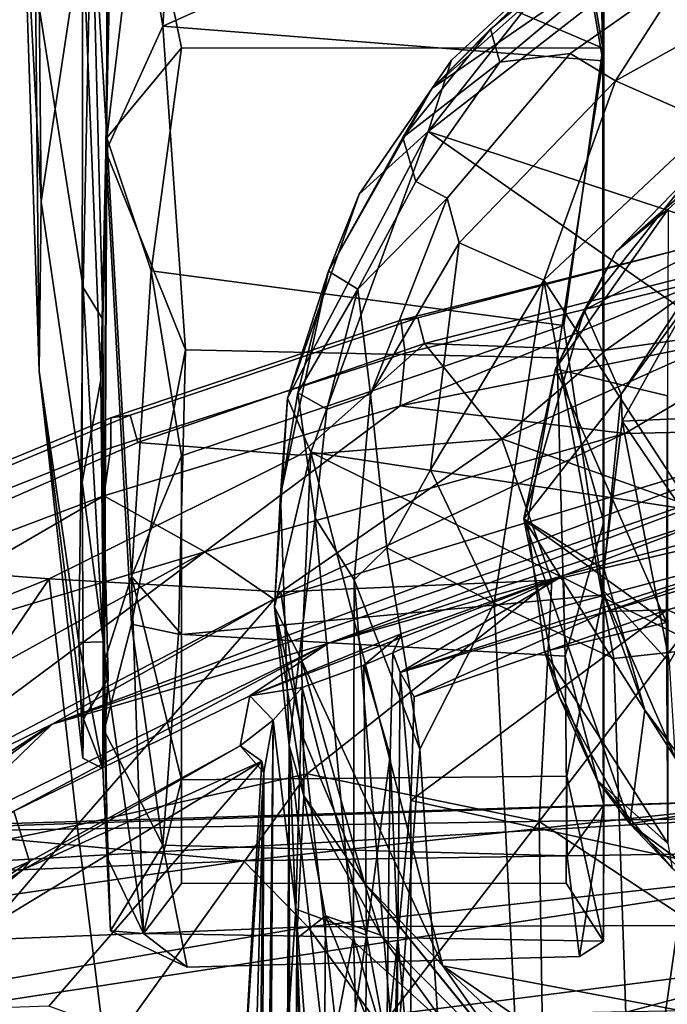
# Model space of a CAD drawing. Header units: millimetres. Extents: x -320 to 320, y -487 to 330.
# Tile 133 of 188: x -26 to -9, y 268 to 295. Entities that reach past the tile are written whole.
import ezdxf

# ---------------------------------------------------------------- set-up
doc = ezdxf.new("R2010")
doc.units = ezdxf.units.MM
doc.layers.add('Layer 01', color=7, linetype='Continuous', true_color=0x000000)

msp = doc.modelspace()

# ---------------------------------------------------------------- linework, layer by layer
at = {"layer": 'Layer 01'}
for points in [[(-10.5, 327.165, 21.107), (-10.529, 312.678, 56.98), (-10.523, 293.849, 59.349)], [(-10.5, 327.165, 21.107), (-10.523, 293.849, 59.349), (-10.512, 279.282, 52.107)], [(-10.508, 270.053, 35.363), (-10.506, 321.487, 9.645), (-10.5, 327.165, 21.107), (-10.512, 279.282, 52.107)], [(-10.527, 293.513, 0.751), (-10.742, 307.874, 1.2), (-10.506, 321.487, 9.645)], [(-10.5, 273.689, 16.209), (-10.527, 293.513, 0.751), (-10.506, 321.487, 9.645)], [(-10.506, 321.487, 9.645), (-10.508, 270.053, 35.363), (-10.5, 273.689, 16.209)], [(-10.842, 304.776, 59.46), (-10.523, 293.849, 59.349), (-10.529, 312.678, 56.98)], [(-24.136, 298.272, 55.261), (-23.728, 291.46, 57.98), (-23.712, 308.02, 57.29)], [(-23.712, 308.02, 57.29), (-23.728, 291.46, 57.98), (-22.818, 299.103, 59.909)], [(-10.742, 307.874, 1.2), (-10.527, 293.513, 0.751), (-11.5, 299.235)], [(-25.478, 289.759, 18.605), (-26, 299.5, 29.999), (-25.635, 305.228, 17.981)], [(-25.478, 289.759, 18.605), (-25.635, 305.228, 17.981), (-24.378, 297.067, 4.957)], [(-10.523, 293.849, 59.349), (-10.842, 304.776, 59.46), (-11.5, 299.5, 59.999)], [(-23.61, 297.901, 4.994), (-23.635, 302.893, 0.912), (-23.76, 291.094, 2.434)], [(-23.76, 291.094, 2.434), (-23.635, 302.893, 0.912), (-22.24, 294.438, 0.359)], [(-23.635, 302.893, 0.912), (-21.721, 302.803, 0.013), (-22.24, 294.438, 0.359)], [(-11.5, 299.235), (-22.24, 294.438, 0.359), (-21.721, 302.803, 0.013)], [(-25.478, 289.759, 18.605), (-25.534, 285.244, 30.172), (-26, 299.5, 29.999)], [(-25.534, 285.244, 30.172), (-25.634, 295.568, 42.483), (-26, 299.5, 29.999)], [(-10.523, 293.849, 59.349), (-11.5, 299.5, 59.999), (-22.818, 299.103, 59.909)], [(0.538, 299.465, 66.501), (-2.067, 287.313, 66.499), (-15.177, 291.63, 66.497), (-7.089, 297.921, 66.489)], [(-21.743, 293.861, 59.464), (-22.818, 299.103, 59.909), (-23.728, 291.46, 57.98)], [(-10.523, 293.849, 59.349), (-22.818, 299.103, 59.909), (-21.743, 293.861, 59.464)], [(-11.5, 299.235), (-10.527, 293.513, 0.751), (-22.24, 294.438, 0.359)], [(-15.067, 292.786, 70.27), (-10.645, 296.737, 72.248), (-5.713, 299.231, 69.393)], [(-15.067, 292.786, 70.27), (-5.713, 299.231, 69.393), (-11.278, 296.571, 67.485)], [(-25.634, 295.568, 42.483), (-24.362, 287.476, 51.716), (-24.136, 298.272, 55.261)], [(-23.834, 286.615, 51.455), (-24.136, 298.272, 55.261), (-24.362, 287.476, 51.716)], [(-24.136, 298.272, 55.261), (-23.834, 286.615, 51.455), (-23.728, 291.46, 57.98)], [(-23.893, 285.016, 9.351), (-24.378, 297.067, 4.957), (-23.61, 297.901, 4.994)], [(-23.893, 285.016, 9.351), (-23.61, 297.901, 4.994), (-23.76, 291.094, 2.434)], [(-7.089, 297.921, 66.489), (-15.177, 291.63, 66.497), (-11.278, 296.571, 67.485)], [(-25.478, 289.759, 18.605), (-24.378, 297.067, 4.957), (-24.389, 282.282, 12.195)], [(-23.893, 285.016, 9.351), (-24.389, 282.282, 12.195), (-24.378, 297.067, 4.957)], [(-15.067, 292.786, 70.27), (-13.516, 294.353, 72.789), (-10.645, 296.737, 72.248)], [(-10.118, 296.116, 83.34), (-10.645, 296.737, 72.248), (-13.516, 294.353, 72.789), (-13.27, 293.475, 83.624)], [(-15.177, 291.63, 66.497), (-14.556, 293.528, 67.521), (-11.278, 296.571, 67.485)], [(-11.278, 296.571, 67.485), (-14.556, 293.528, 67.521), (-15.067, 292.786, 70.27)], [(-11.397, 293.704, 93.116), (-8.347, 295.845, 93.269), (-10.118, 296.116, 83.34), (-13.27, 293.475, 83.624)], [(-11.397, 293.704, 93.116), (-10.186, 292.974, 95.969), (-8.347, 295.845, 93.269)], [(-8.347, 295.845, 93.269), (-10.186, 292.974, 95.969), (-5.825, 295.411, 96.31)], [(-24.475, 278.01, 42.404), (-24.362, 287.476, 51.716), (-25.634, 295.568, 42.483), (-25.534, 285.244, 30.172)], [(-7.628, 291.852, 97.601), (-5.825, 295.411, 96.31), (-10.186, 292.974, 95.969)], [(-23.76, 291.094, 2.434), (-22.24, 294.438, 0.359), (-21.637, 285.814, 3.159)], [(-11.741, 285.601, 3.121), (-21.637, 285.814, 3.159), (-22.24, 294.438, 0.359), (-10.527, 293.513, 0.751)], [(-13.516, 294.353, 72.789), (-15.853, 291.468, 73.438), (-13.27, 293.475, 83.624)], [(-13.516, 294.353, 72.789), (-15.067, 292.786, 70.27), (-15.853, 291.468, 73.438)], [(-22.554, 287.919, 57.621), (-21.743, 293.861, 59.464), (-23.728, 291.46, 57.98)], [(-21.743, 293.861, 59.464), (-22.554, 287.919, 57.621), (-11.566, 286.455, 57.175), (-10.523, 293.849, 59.349)], [(-10.512, 279.282, 52.107), (-10.523, 293.849, 59.349), (-11.566, 286.455, 57.175)], [(-14.669, 289.855, 93.29), (-11.397, 293.704, 93.116), (-13.27, 293.475, 83.624), (-15.499, 290.299, 85.306)], [(-11.397, 293.704, 93.116), (-14.669, 289.855, 93.29), (-14.345, 288.662, 95.705), (-10.186, 292.974, 95.969)], [(-15.177, 291.63, 66.497), (-17.016, 289.955, 67.459), (-14.556, 293.528, 67.521)], [(-15.067, 292.786, 70.27), (-14.556, 293.528, 67.521), (-17.016, 289.955, 67.459)], [(-15.499, 290.299, 85.306), (-13.27, 293.475, 83.624), (-15.853, 291.468, 73.438)], [(-10.527, 293.513, 0.751), (-10.5, 281.226, 7.285), (-11.741, 285.601, 3.121)], [(-10.5, 281.226, 7.285), (-10.527, 293.513, 0.751), (-10.5, 273.689, 16.209)], [(-15.067, 292.786, 70.27), (-17.828, 287.906, 72.319), (-15.853, 291.468, 73.438)], [(-15.067, 292.786, 70.27), (-17.016, 289.955, 67.459), (-17.828, 287.906, 72.319)], [(-10.186, 292.974, 95.969), (-14.345, 288.662, 95.705), (-12.098, 287.663, 97.648)], [(-12.098, 287.663, 97.648), (-7.628, 291.852, 97.601), (-10.186, 292.974, 95.969)], [(-8.784, 289.563, 59.345), (-10.168, 288.431, 59.466), (-5.569, 292.458, 59.236)], [(-8.068, 290.596, 62.898), (-5.569, 292.458, 59.236), (-10.168, 288.431, 59.466)], [(-5.86, 278.071, 102.946), (-7.628, 291.852, 97.601), (-12.098, 287.663, 97.648)], [(-23.79, 277.513, 47.863), (-23.728, 291.46, 57.98), (-23.834, 286.615, 51.455)], [(-23.728, 291.46, 57.98), (-23.79, 277.513, 47.863), (-23.073, 279.774, 51.925)], [(-22.554, 287.919, 57.621), (-23.728, 291.46, 57.98), (-23.073, 279.774, 51.925)], [(-17.016, 289.955, 67.459), (-15.177, 291.63, 66.497), (-18.918, 284.524, 67.388)], [(-18.918, 284.524, 67.388), (-15.177, 291.63, 66.497), (-18.303, 283.089, 66.5)], [(-5.41, 284.791, 66.499), (-6.578, 281.307, 66.499), (-18.303, 283.089, 66.5), (-15.177, 291.63, 66.497)], [(-15.499, 290.299, 85.306), (-15.853, 291.468, 73.438), (-17.828, 287.906, 72.319), (-17.05, 287.429, 84.52)], [(-5.41, 284.791, 66.499), (-15.177, 291.63, 66.497), (-2.067, 287.313, 66.499)], [(-23.799, 275.669, 14.594), (-23.893, 285.016, 9.351), (-23.76, 291.094, 2.434)], [(-23.76, 291.094, 2.434), (-23.073, 278.498, 9.291), (-23.799, 275.669, 14.594)], [(-23.073, 278.498, 9.291), (-23.76, 291.094, 2.434), (-21.637, 285.814, 3.159)], [(-11.021, 286.868, 62.87), (-8.068, 290.596, 62.898), (-10.168, 288.431, 59.466)], [(-8.068, 290.596, 62.898), (-11.021, 286.868, 62.87), (-6.78, 289.087, 63)], [(-17.05, 287.429, 84.52), (-14.669, 289.855, 93.29), (-15.499, 290.299, 85.306)], [(-17.828, 287.906, 72.319), (-17.016, 289.955, 67.459), (-18.918, 284.524, 67.388)], [(-24.357, 275.981, 22.22), (-25.534, 285.244, 30.172), (-25.478, 289.759, 18.605), (-24.389, 282.282, 12.195)], [(-17.05, 287.429, 84.52), (-16.714, 284.627, 93.981), (-14.669, 289.855, 93.29)], [(-16.714, 284.627, 93.981), (-14.345, 288.662, 95.705), (-14.669, 289.855, 93.29)], [(-11.78, 285.307, 57.675), (-10.168, 288.431, 59.466), (-8.784, 289.563, 59.345)], [(-8.784, 289.563, 59.345), (-8.8, 284.585, 57.175), (-11.78, 285.307, 57.675)], [(-10.034, 284.626, 62.993), (-6.78, 289.087, 63), (-11.021, 286.868, 62.87)], [(-6.78, 289.087, 63), (-10.034, 284.626, 62.993), (-7.313, 288.763, 61.371)], [(-14.345, 288.662, 95.705), (-16.714, 284.627, 93.981), (-16.274, 280.533, 97.054), (-15.115, 282.617, 97.701)], [(-7.549, 288.721, 346.271), (-7.667, 288.69, 336.835), (-15.903, 286.599, 337.755), (-15.447, 286.668, 346.741)], [(-7.667, 288.69, 336.835), (-7.741, 287.687, 330.593), (-15.785, 285.722, 331.271), (-15.903, 286.599, 337.755)], [(-7.328, 288.004, 354.819), (-7.549, 288.721, 346.271), (-15.447, 286.668, 346.741), (-15.269, 285.981, 354.848)], [(-12.098, 287.663, 97.648), (-14.345, 288.662, 95.705), (-15.115, 282.617, 97.701)], [(-7.313, 288.763, 61.371), (-10.034, 284.626, 62.993), (-10.006, 283.911, 59.294)], [(-10.006, 283.911, 59.294), (-6.76, 284.051, 59.236), (-7.313, 288.763, 61.371)], [(-11.78, 285.307, 57.675), (-11.021, 286.868, 62.87), (-10.168, 288.431, 59.466)], [(-23.073, 279.774, 51.925), (-21.743, 282.984, 55.043), (-22.554, 287.919, 57.621)], [(-11.566, 286.455, 57.175), (-22.554, 287.919, 57.621), (-21.743, 282.984, 55.043)], [(-17.828, 287.906, 72.319), (-19.104, 281.944, 72.759), (-18.643, 284.665, 74.94)], [(-18.918, 284.524, 67.388), (-19.104, 281.944, 72.759), (-17.828, 287.906, 72.319)], [(-18.643, 284.665, 74.94), (-17.05, 287.429, 84.52), (-17.828, 287.906, 72.319)], [(-7.328, 288.004, 354.819), (-15.269, 285.981, 354.848), (-10.447, 285.804, 367.29)], [(-10.447, 285.804, 367.29), (-6.774, 286.318, 369.504), (-7.328, 288.004, 354.819)], [(-15.919, 284.318, 327.061), (-15.785, 285.722, 331.271), (-7.741, 287.687, 330.593)], [(-15.919, 284.318, 327.061), (-7.741, 287.687, 330.593), (-4.953, 286.524, 325.499)], [(-12.098, 287.663, 97.648), (-15.115, 282.617, 97.701), (-13.419, 279.063, 99.899)], [(-10.23, 277.591, 101.734), (-12.098, 287.663, 97.648), (-13.419, 279.063, 99.899)], [(-12.098, 287.663, 97.648), (-10.23, 277.591, 101.734), (-5.86, 278.071, 102.946)], [(-23.831, 278.027, 42.958), (-24.362, 287.476, 51.716), (-24.475, 278.01, 42.404)], [(-23.831, 278.027, 42.958), (-23.834, 286.615, 51.455), (-24.362, 287.476, 51.716)], [(-18.643, 284.665, 74.94), (-17.87, 284.232, 85.777), (-17.05, 287.429, 84.52)], [(-16.714, 284.627, 93.981), (-17.05, 287.429, 84.52), (-17.87, 284.232, 85.777)], [(-12.63, 281.31, 62.916), (-11.021, 286.868, 62.87), (-11.78, 285.307, 57.675)], [(-11.021, 286.868, 62.87), (-12.63, 281.31, 62.916), (-10.034, 284.626, 62.993)], [(-23.834, 286.615, 51.455), (-23.831, 278.027, 42.958), (-23.79, 277.513, 47.863)], [(-15.447, 286.668, 346.741), (-15.903, 286.599, 337.755), (-23.624, 284.003, 338.563), (-23.107, 284.071, 347.227)], [(-15.903, 286.599, 337.755), (-15.785, 285.722, 331.271), (-23.621, 283.203, 332.238), (-23.624, 284.003, 338.563)], [(-15.269, 285.981, 354.848), (-15.447, 286.668, 346.741), (-23.107, 284.071, 347.227), (-22.907, 283.338, 355.67)], [(-4.953, 286.524, 325.499), (-9.935, 283.581, 322.89), (-15.919, 284.318, 327.061)], [(-9.935, 283.581, 322.89), (-4.953, 286.524, 325.499), (-4.307, 283.706, 321.383)], [(-21.743, 282.984, 55.043), (-21.743, 278.225, 51.15), (-10.512, 279.282, 52.107), (-11.566, 286.455, 57.175)], [(-13.213, 283.437, 379.855), (-6.287, 280.971, 412.701), (-6.774, 286.318, 369.504)], [(-10.447, 285.804, 367.29), (-13.213, 283.437, 379.855), (-6.774, 286.318, 369.504)], [(-15.269, 285.981, 354.848), (-22.907, 283.338, 355.67), (-18.608, 283.001, 370.237)], [(-15.269, 285.981, 354.848), (-18.608, 283.001, 370.237), (-13.213, 283.437, 379.855)], [(-10.447, 285.804, 367.29), (-15.269, 285.981, 354.848), (-13.213, 283.437, 379.855)], [(-15.785, 285.722, 331.271), (-15.919, 284.318, 327.061), (-23.811, 281.922, 328.137), (-23.621, 283.203, 332.238)], [(-21.82, 278.237, 8.589), (-23.073, 278.498, 9.291), (-21.637, 285.814, 3.159)], [(-21.82, 278.237, 8.589), (-21.637, 285.814, 3.159), (-11.741, 285.601, 3.121), (-11.525, 277.648, 9.268)], [(-10.5, 281.226, 7.285), (-11.525, 277.648, 9.268), (-11.741, 285.601, 3.121)], [(-25.534, 285.244, 30.172), (-24.357, 275.981, 22.22), (-24.373, 274.936, 31.516)], [(-25.534, 285.244, 30.172), (-24.373, 274.936, 31.516), (-24.475, 278.01, 42.404)], [(-12.532, 281.215, 55.158), (-12.63, 281.31, 62.916), (-11.78, 285.307, 57.675)], [(-8.83, 278.548, 53.026), (-12.532, 281.215, 55.158), (-11.78, 285.307, 57.675)], [(-11.78, 285.307, 57.675), (-8.8, 284.585, 57.175), (-8.83, 278.548, 53.026)], [(-23.893, 285.016, 9.351), (-23.697, 277.06, 18.971), (-24.389, 282.282, 12.195)], [(-23.893, 285.016, 9.351), (-23.799, 275.669, 14.594), (-23.697, 277.06, 18.971)], [(-19.104, 281.944, 72.759), (-18.879, 275.281, 79.391), (-18.187, 281.333, 86.332), (-18.643, 284.665, 74.94)], [(-18.643, 284.665, 74.94), (-18.187, 281.333, 86.332), (-17.87, 284.232, 85.777)], [(-16.714, 284.627, 93.981), (-17.87, 284.232, 85.777), (-18.187, 281.333, 86.332), (-17.141, 279.682, 94.558)], [(-16.274, 280.533, 97.054), (-16.714, 284.627, 93.981), (-17.141, 279.682, 94.558)], [(-10.034, 284.626, 62.993), (-12.63, 281.31, 62.916), (-10.49, 279.956, 62.999)], [(-10.034, 284.626, 62.993), (-10.49, 279.956, 62.999), (-10.563, 279.452, 57.398), (-10.006, 283.911, 59.294)], [(-18.918, 284.524, 67.388), (-19.267, 278.955, 67.451), (-19.104, 281.944, 72.759)], [(-18.303, 283.089, 66.5), (-19.267, 278.955, 67.451), (-18.918, 284.524, 67.388)], [(-8.793, 272.659, 45.886), (-8.83, 278.548, 53.026), (-8.8, 284.585, 57.175)], [(-23.811, 281.922, 328.137), (-15.919, 284.318, 327.061), (-21.12, 280.427, 323.251)], [(-9.935, 283.581, 322.89), (-21.12, 280.427, 323.251), (-15.919, 284.318, 327.061)], [(-23.624, 284.003, 338.563), (-23.621, 283.203, 332.238), (-31.41, 280.1, 333.568), (-31.244, 280.843, 339.624)], [(-23.107, 284.071, 347.227), (-23.624, 284.003, 338.563), (-31.244, 280.843, 339.624), (-30.635, 280.93, 347.801)], [(-22.907, 283.338, 355.67), (-23.107, 284.071, 347.227), (-30.635, 280.93, 347.801), (-30.293, 280.09, 357.302)], [(-10.563, 279.452, 57.398), (-8.746, 277.484, 54.679), (-10.006, 283.911, 59.294)], [(-10.006, 283.911, 59.294), (-7.317, 279.942, 56.667), (-6.76, 284.051, 59.236)], [(-7.317, 279.942, 56.667), (-10.006, 283.911, 59.294), (-8.746, 277.484, 54.679)], [(-4.307, 283.067, 321.178), (-25.189, 275.841, 320.08), (-4.307, 283.706, 321.383)], [(-4.307, 283.706, 321.383), (-25.189, 275.841, 320.08), (-19.288, 279.168, 320.966)], [(-19.288, 279.168, 320.966), (-21.12, 280.427, 323.251), (-9.935, 283.581, 322.89)], [(-4.307, 283.706, 321.383), (-19.288, 279.168, 320.966), (-9.935, 283.581, 322.89)], [(-22.907, 283.338, 355.67), (-30.293, 280.09, 357.302), (-25.271, 279.712, 375.742), (-18.608, 283.001, 370.237)], [(-18.608, 283.001, 370.237), (-25.271, 279.712, 375.742), (-19.094, 279.363, 395.926), (-13.213, 283.437, 379.855)], [(-19.094, 279.363, 395.926), (-11.884, 279.677, 412.224), (-13.213, 283.437, 379.855)], [(-13.213, 283.437, 379.855), (-11.884, 279.677, 412.224), (-6.287, 280.971, 412.701)], [(-23.621, 283.203, 332.238), (-23.811, 281.922, 328.137), (-31.677, 278.954, 329.642), (-31.41, 280.1, 333.568)], [(-17.847, 277.983, 320.856), (-25.189, 275.841, 320.08), (-4.307, 283.067, 321.178)], [(-18.552, 277.544, 66.542), (-19.267, 278.955, 67.451), (-18.303, 283.089, 66.5)], [(-18.552, 277.544, 66.542), (-18.303, 283.089, 66.5), (-14.784, 269.396, 66.504)], [(-0.826, 266.774, 66.499), (-14.784, 269.396, 66.504), (-18.303, 283.089, 66.5), (-5.033, 276.476, 66.503)], [(-18.303, 283.089, 66.5), (-6.578, 281.307, 66.499), (-5.033, 276.476, 66.503)], [(-7.353, 281.408, 321.329), (-17.847, 277.983, 320.856), (-4.307, 283.067, 321.178)], [(-21.743, 282.984, 55.043), (-23.073, 279.774, 51.925), (-21.743, 278.225, 51.15)], [(-16.274, 280.533, 97.054), (-13.419, 279.063, 99.899), (-15.115, 282.617, 97.701)], [(-23.697, 277.06, 18.971), (-24.357, 275.981, 22.22), (-24.389, 282.282, 12.195)], [(-31.947, 277.187, 325.999), (-31.677, 278.954, 329.642), (-23.811, 281.922, 328.137)], [(-31.947, 277.187, 325.999), (-23.811, 281.922, 328.137), (-21.12, 280.427, 323.251)], [(-18.879, 275.281, 79.391), (-19.104, 281.944, 72.759), (-19.267, 278.955, 67.451)], [(-4.675, 280.824, 340.407), (-11.543, 278.994, 336.219), (-11.57, 279.797, 322.102), (-3.9, 281.844, 322.357)], [(-3.9, 281.844, 322.357), (-11.57, 279.797, 322.102), (-7.353, 281.408, 321.329)], [(-18.187, 281.333, 86.332), (-18.879, 275.281, 79.391), (-17.868, 266.504, 88.995), (-17.164, 270.154, 93.164)], [(-18.187, 281.333, 86.332), (-17.164, 270.154, 93.164), (-17.141, 279.682, 94.558)], [(-7.353, 281.408, 321.329), (-11.57, 279.797, 322.102), (-17.847, 277.983, 320.856)], [(-12.075, 277.776, 52.33), (-11.69, 276.573, 62.499), (-12.63, 281.31, 62.916), (-12.532, 281.215, 55.158)], [(-11.69, 276.573, 62.499), (-9.802, 273.183, 62.857), (-12.63, 281.31, 62.916)], [(-9.401, 276.212, 63.002), (-12.63, 281.31, 62.916), (-9.802, 273.183, 62.857)], [(-9.401, 276.212, 63.002), (-10.49, 279.956, 62.999), (-12.63, 281.31, 62.916)], [(-12.532, 281.215, 55.158), (-8.83, 278.548, 53.026), (-12.075, 277.776, 52.33)], [(-10.5, 281.226, 7.285), (-10.5, 273.689, 16.209), (-11.525, 277.648, 9.268)], [(-1.778, 280.732, 341.046), (-8.813, 278.886, 340.413), (-10.43, 278.842, 340.342), (-2.121, 281.268, 341.121)], [(-2.121, 281.268, 341.121), (-10.43, 278.842, 340.342), (-4.675, 280.824, 340.407)], [(-12.22, 273.248, 461.488), (-6.072, 269.19, 506.683), (-6.287, 280.971, 412.701)], [(-11.884, 279.677, 412.224), (-12.22, 273.248, 461.488), (-6.287, 280.971, 412.701)], [(-15.924, 277.215, 339.693), (-11.543, 278.994, 336.219), (-4.675, 280.824, 340.407)], [(-10.43, 278.842, 340.342), (-15.924, 277.215, 339.693), (-4.675, 280.824, 340.407)], [(-1.778, 280.732, 341.046), (-2.286, 276.097, 338.242), (-8.813, 278.886, 340.413)], [(-21.12, 280.427, 323.251), (-31.792, 274.551, 322.019), (-31.947, 277.187, 325.999)], [(-21.12, 280.427, 323.251), (-31.324, 272.845, 319.812), (-31.792, 274.551, 322.019)], [(-31.324, 272.845, 319.812), (-21.12, 280.427, 323.251), (-19.288, 279.168, 320.966)], [(-15.397, 275.176, 99.346), (-16.274, 280.533, 97.054), (-17.141, 279.682, 94.558)], [(-13.419, 279.063, 99.899), (-16.274, 280.533, 97.054), (-15.397, 275.176, 99.346)], [(-25.271, 279.712, 375.742), (-30.293, 280.09, 357.302), (-32.088, 276.996, 372.998)], [(-10.49, 279.956, 62.999), (-9.401, 276.212, 63.002), (-10.563, 279.452, 57.398)], [(-32.088, 276.996, 372.998), (-37.164, 271.343, 392.103), (-30.564, 271.913, 412.666), (-25.271, 279.712, 375.742)], [(-30.564, 271.913, 412.666), (-24.525, 273.148, 425.005), (-25.271, 279.712, 375.742)], [(-25.271, 279.712, 375.742), (-24.525, 273.148, 425.005), (-19.094, 279.363, 395.926)], [(-23.073, 279.774, 51.925), (-23.79, 277.513, 47.863), (-22.751, 270.257, 36.677)], [(-21.743, 274.358, 46.366), (-21.743, 278.225, 51.15), (-23.073, 279.774, 51.925)], [(-22.751, 270.257, 36.677), (-21.743, 274.358, 46.366), (-23.073, 279.774, 51.925)], [(-17.847, 277.983, 320.856), (-11.57, 279.797, 322.102), (-19.921, 276.597, 321.599)], [(-11.57, 279.797, 322.102), (-15.876, 278.25, 322.015), (-19.921, 276.597, 321.599)], [(-19.094, 279.363, 395.926), (-18.395, 274.512, 434.353), (-11.884, 279.677, 412.224)], [(-18.395, 274.512, 434.353), (-12.22, 273.248, 461.488), (-11.884, 279.677, 412.224)], [(-17.164, 270.154, 93.164), (-16.047, 266.404, 99.542), (-17.141, 279.682, 94.558)], [(-17.141, 279.682, 94.558), (-16.047, 266.404, 99.542), (-15.397, 275.176, 99.346)], [(-15.924, 277.215, 339.693), (-16.113, 277.739, 328.783), (-11.57, 279.797, 322.102)], [(-16.113, 277.739, 328.783), (-15.876, 278.25, 322.015), (-11.57, 279.797, 322.102)], [(-15.924, 277.215, 339.693), (-11.57, 279.797, 322.102), (-11.543, 278.994, 336.219)], [(-8.746, 277.484, 54.679), (-10.563, 279.452, 57.398), (-8.585, 274.919, 53.27)], [(-8.585, 274.919, 53.27), (-10.563, 279.452, 57.398), (-9.401, 276.212, 63.002)], [(-19.288, 279.168, 320.966), (-25.189, 275.841, 320.08), (-31.324, 272.845, 319.812)], [(-24.525, 273.148, 425.005), (-18.395, 274.512, 434.353), (-19.094, 279.363, 395.926)], [(-21.743, 278.225, 51.15), (-21.743, 274.358, 46.366), (-11.484, 274.45, 46.745), (-10.512, 279.282, 52.107)], [(-10.508, 270.053, 35.363), (-10.512, 279.282, 52.107), (-11.484, 274.45, 46.745)], [(-18.495, 275.461, 67.522), (-19.267, 278.955, 67.451), (-18.552, 277.544, 66.542)], [(-18.486, 273.925, 77.846), (-18.879, 275.281, 79.391), (-19.267, 278.955, 67.451)], [(-19.267, 278.955, 67.451), (-18.495, 275.461, 67.522), (-18.486, 273.925, 77.846)], [(-15.632, 273.804, 338.362), (-8.813, 278.886, 340.413), (-2.286, 276.097, 338.242), (-8.275, 272.2, 336.888)], [(-15.632, 273.804, 338.362), (-15.546, 276.562, 339.945), (-8.813, 278.886, 340.413)], [(-10.43, 278.842, 340.342), (-8.813, 278.886, 340.413), (-15.546, 276.562, 339.945)], [(-13.419, 279.063, 99.899), (-15.397, 275.176, 99.346), (-14.034, 254.702, 106.169), (-12.455, 259.95, 105.978)], [(-13.419, 279.063, 99.899), (-12.455, 259.95, 105.978), (-9.6, 258.891, 107.603), (-10.23, 277.591, 101.734)], [(-10.43, 278.842, 340.342), (-15.546, 276.562, 339.945), (-15.924, 277.215, 339.693)], [(-22.238, 272.614, 16.317), (-23.799, 275.669, 14.594), (-23.073, 278.498, 9.291)], [(-23.073, 278.498, 9.291), (-21.82, 278.237, 8.589), (-22.238, 272.614, 16.317)], [(-8.83, 278.548, 53.026), (-8.793, 272.659, 45.886), (-12.075, 277.776, 52.33)], [(-22.238, 272.614, 16.317), (-21.82, 278.237, 8.589), (-11.525, 277.648, 9.268), (-11.472, 272.326, 16.913)], [(-15.876, 278.25, 322.015), (-16.886, 277.411, 326.275), (-18.53, 276.813, 325.387), (-19.921, 276.597, 321.599)], [(-16.886, 277.411, 326.275), (-15.876, 278.25, 322.015), (-16.113, 277.739, 328.783)], [(-10.23, 277.591, 101.734), (-9.6, 258.891, 107.603), (-6.437, 257.778, 109.012), (-5.86, 278.071, 102.946)], [(-17.847, 277.983, 320.856), (-26.21, 273.518, 321.059), (-28.297, 272.832, 319.983)], [(-17.847, 277.983, 320.856), (-28.297, 272.832, 319.983), (-25.189, 275.841, 320.08)], [(-17.847, 277.983, 320.856), (-19.921, 276.597, 321.599), (-26.21, 273.518, 321.059)], [(-23.838, 274.656, 30.202), (-23.831, 278.027, 42.958), (-24.475, 278.01, 42.404)], [(-23.838, 274.656, 30.202), (-24.475, 278.01, 42.404), (-24.373, 274.936, 31.516)], [(-23.718, 272.268, 38.574), (-23.831, 278.027, 42.958), (-23.838, 274.656, 30.202)], [(-23.79, 277.513, 47.863), (-23.831, 278.027, 42.958), (-23.718, 272.268, 38.574)], [(-16.867, 271.598, 67.704), (-18.495, 275.461, 67.522), (-18.552, 277.544, 66.542)], [(-14.784, 269.396, 66.504), (-16.867, 271.598, 67.704), (-18.552, 277.544, 66.542)], [(-16.886, 277.411, 326.275), (-16.113, 277.739, 328.783), (-16.189, 275.006, 325.655)], [(-16.189, 275.006, 325.655), (-16.113, 277.739, 328.783), (-15.924, 277.215, 339.693), (-15.98, 270.14, 336.044)], [(-10.675, 274.345, 49.462), (-11.69, 276.573, 62.499), (-12.075, 277.776, 52.33)], [(-10.675, 274.345, 49.462), (-12.075, 277.776, 52.33), (-8.793, 272.659, 45.886)], [(-10.5, 273.689, 16.209), (-11.472, 272.326, 16.913), (-11.525, 277.648, 9.268)], [(-23.718, 272.268, 38.574), (-22.751, 270.257, 36.677), (-23.79, 277.513, 47.863)], [(-16.886, 277.411, 326.275), (-16.819, 270.219, 319.8), (-18.53, 276.813, 325.387)], [(-16.819, 270.219, 319.8), (-16.886, 277.411, 326.275), (-16.189, 275.006, 325.655)], [(-23.838, 274.656, 30.202), (-24.357, 275.981, 22.22), (-23.697, 277.06, 18.971)], [(-23.838, 274.656, 30.202), (-23.697, 277.06, 18.971), (-23.799, 275.669, 14.594)], [(-15.98, 270.14, 336.044), (-15.924, 277.215, 339.693), (-15.632, 273.804, 338.362)], [(-15.632, 273.804, 338.362), (-15.924, 277.215, 339.693), (-15.546, 276.562, 339.945)], [(-18.53, 276.813, 325.387), (-19.299, 275.94, 326.51), (-19.921, 276.597, 321.599)], [(-19.299, 275.94, 326.51), (-18.53, 276.813, 325.387), (-18.699, 270.907, 320.311)], [(-18.53, 276.813, 325.387), (-16.819, 270.219, 319.8), (-18.699, 270.907, 320.311)], [(-26.21, 273.518, 321.059), (-19.921, 276.597, 321.599), (-20.182, 275.262, 339.171), (-25.791, 272.179, 338.549)], [(-20.182, 275.262, 339.171), (-19.921, 276.597, 321.599), (-19.299, 275.94, 326.51)], [(-9.802, 273.183, 62.857), (-11.69, 276.573, 62.499), (-10.675, 274.345, 49.462)], [(-24.357, 275.981, 22.22), (-23.838, 274.656, 30.202), (-24.373, 274.936, 31.516)], [(-9.401, 276.212, 63.002), (-9.802, 273.183, 62.857), (-7.425, 273.575, 62.999)], [(-8.585, 274.919, 53.27), (-9.401, 276.212, 63.002), (-7.425, 273.575, 62.999)], [(-39.119, 265.74, 318.527), (-40.377, 265.883, 317.854), (-25.189, 275.841, 320.08)], [(-31.324, 272.845, 319.812), (-25.189, 275.841, 320.08), (-40.377, 265.883, 317.854)], [(-28.297, 272.832, 319.983), (-39.119, 265.74, 318.527), (-25.189, 275.841, 320.08)], [(-20.182, 275.262, 339.171), (-19.299, 275.94, 326.51), (-19.548, 274.548, 338.285)], [(-19.548, 274.548, 338.285), (-19.299, 275.94, 326.51), (-19.665, 243.887, 311.753)], [(-19.389, 260.555, 314.257), (-19.665, 243.887, 311.753), (-19.299, 275.94, 326.51)], [(-18.699, 270.907, 320.311), (-19.389, 260.555, 314.257), (-19.299, 275.94, 326.51)], [(-23.799, 275.669, 14.594), (-23.635, 270.33, 26.829), (-23.838, 274.656, 30.202)], [(-23.635, 270.33, 26.829), (-23.799, 275.669, 14.594), (-22.238, 272.614, 16.317)], [(-18.495, 275.461, 67.522), (-16.867, 271.598, 67.704), (-18.486, 273.925, 77.846)], [(-25.967, 271.955, 338.965), (-25.791, 272.179, 338.549), (-20.182, 275.262, 339.171)], [(-20.182, 275.262, 339.171), (-19.602, 274.85, 339.529), (-25.967, 271.955, 338.965)], [(-20.182, 275.262, 339.171), (-19.548, 274.548, 338.285), (-19.602, 274.85, 339.529)], [(-18.879, 275.281, 79.391), (-19.225, 214.612, 90.578), (-18.468, 264.861, 84.789)], [(-19.225, 214.612, 90.578), (-18.879, 275.281, 79.391), (-18.841, 240.509, 84.957)], [(-18.468, 264.861, 84.789), (-17.868, 266.504, 88.995), (-18.879, 275.281, 79.391)], [(-18.668, 270.124, 79.165), (-18.879, 275.281, 79.391), (-18.486, 273.925, 77.846)], [(-18.879, 275.281, 79.391), (-18.668, 270.124, 79.165), (-18.841, 240.509, 84.957)], [(-16.189, 275.006, 325.655), (-16.279, 267.281, 319.045), (-16.819, 270.219, 319.8)], [(-16.189, 275.006, 325.655), (-15.98, 270.14, 336.044), (-16.279, 267.281, 319.045)], [(-14.034, 254.702, 106.169), (-15.397, 275.176, 99.346), (-16.047, 266.404, 99.542)], [(-19.602, 274.85, 339.529), (-25.273, 268.323, 337.455), (-30.672, 268.135, 338.565)], [(-30.672, 268.135, 338.565), (-25.967, 271.955, 338.965), (-19.602, 274.85, 339.529)], [(-25.273, 268.323, 337.455), (-19.602, 274.85, 339.529), (-20.083, 266.446, 335.796)], [(-23.718, 272.268, 38.574), (-23.838, 274.656, 30.202), (-23.635, 270.33, 26.829)], [(-19.602, 274.85, 339.529), (-19.548, 274.548, 338.285), (-20.083, 266.446, 335.796)], [(-24.525, 273.148, 425.005), (-23.756, 267.031, 471.976), (-18.395, 274.512, 434.353)], [(-23.756, 267.031, 471.976), (-17.47, 266.407, 498.472), (-18.395, 274.512, 434.353)], [(-11.484, 274.45, 46.745), (-21.743, 274.358, 46.366), (-21.743, 271.594, 41.011), (-11.5, 271.606, 41.042)], [(-20.562, 237.906, 325.543), (-19.548, 274.548, 338.285), (-20.025, 234.494, 323.739)], [(-19.548, 274.548, 338.285), (-20.562, 237.906, 325.543), (-20.083, 266.446, 335.796)], [(-19.665, 243.887, 311.753), (-20.025, 234.494, 323.739), (-19.548, 274.548, 338.285)], [(-18.395, 274.512, 434.353), (-17.47, 266.407, 498.472), (-12.22, 273.248, 461.488)], [(-10.508, 270.053, 35.363), (-11.484, 274.45, 46.745), (-11.5, 271.606, 41.042)], [(-22.751, 270.257, 36.677), (-21.743, 271.594, 41.011), (-21.743, 274.358, 46.366)], [(-8.68, 271.998, 45.998), (-9.802, 273.183, 62.857), (-10.675, 274.345, 49.462)], [(-8.793, 272.659, 45.886), (-8.68, 271.998, 45.998), (-10.675, 274.345, 49.462)], [(-18.668, 270.124, 79.165), (-18.486, 273.925, 77.846), (-17.908, 270.729, 78.207)], [(-18.486, 273.925, 77.846), (-16.867, 271.598, 67.704), (-16.432, 270.214, 76.372)], [(-18.486, 273.925, 77.846), (-16.432, 270.214, 76.372), (-17.908, 270.729, 78.207)], [(-33.098, 272.908, 838.424), (-29.743, 273.086, 840.735), (-4.992, 273.849, 840.028)], [(-33.098, 272.908, 838.424), (-4.992, 273.849, 840.028), (-6.516, 273.345, 837.613)], [(-20.092, 272.198, 845.886), (-4.992, 273.849, 840.028), (-29.743, 273.086, 840.735)], [(-4.992, 273.849, 840.028), (-20.092, 272.198, 845.886), (0.535, 272.514, 845.933)], [(-15.98, 270.14, 336.044), (-15.632, 273.804, 338.362), (-15.636, 266.092, 335.076)], [(-8.275, 272.2, 336.888), (-9.381, 264.516, 334.054), (-15.636, 266.092, 335.076), (-15.632, 273.804, 338.362)], [(-10.5, 273.689, 16.209), (-11.146, 269.646, 26.401), (-11.472, 272.326, 16.913)], [(-10.508, 270.053, 35.363), (-11.146, 269.646, 26.401), (-10.5, 273.689, 16.209)], [(-34.783, 271.73, 835.991), (-6.516, 273.345, 837.613), (-6.429, 271.542, 834.922), (-30.926, 267.793, 830.729)], [(-34.783, 271.73, 835.991), (-33.098, 272.908, 838.424), (-6.516, 273.345, 837.613)], [(-25.791, 272.179, 338.549), (-31.517, 269.703, 326.717), (-26.21, 273.518, 321.059)], [(-7.425, 273.575, 62.999), (-9.802, 273.183, 62.857), (-4.808, 269.481, 62.949)], [(-37.299, 271.504, 845.64), (-20.092, 272.198, 845.886), (-29.743, 273.086, 840.735)], [(-30.564, 271.913, 412.666), (-29.842, 266.932, 449.903), (-24.525, 273.148, 425.005)], [(-29.842, 266.932, 449.903), (-23.756, 267.031, 471.976), (-24.525, 273.148, 425.005)], [(-17.47, 266.407, 498.472), (-12.132, 267.568, 506.463), (-12.22, 273.248, 461.488)], [(-12.22, 273.248, 461.488), (-12.132, 267.568, 506.463), (-6.072, 269.19, 506.683)], [(-6.868, 270.559, 62.489), (-9.802, 273.183, 62.857), (-8.68, 271.998, 45.998)], [(-9.802, 273.183, 62.857), (-6.868, 270.559, 62.489), (-4.808, 269.481, 62.949)], [(-22.238, 272.614, 16.317), (-21.596, 269.361, 27.031), (-23.635, 270.33, 26.829)], [(-21.596, 269.361, 27.031), (-22.238, 272.614, 16.317), (-11.472, 272.326, 16.913), (-11.146, 269.646, 26.401)], [(-18.381, 270.438, 850.67), (0.535, 272.514, 845.933), (-20.092, 272.198, 845.886)], [(2.742, 270.506, 851.009), (0.535, 272.514, 845.933), (-18.381, 270.438, 850.67)], [(-37.268, 269.687, 850.457), (-20.092, 272.198, 845.886), (-37.299, 271.504, 845.64)], [(-37.268, 269.687, 850.457), (-18.381, 270.438, 850.67), (-20.092, 272.198, 845.886)], [(-31.302, 268.488, 338.335), (-31.517, 269.703, 326.717), (-25.791, 272.179, 338.549)], [(-31.302, 268.488, 338.335), (-25.791, 272.179, 338.549), (-25.967, 271.955, 338.965)], [(-22.751, 270.257, 36.677), (-23.718, 272.268, 38.574), (-23.635, 270.33, 26.829)], [(-2.317, 266.093, 334.259), (-9.381, 264.516, 334.054), (-8.275, 272.2, 336.888)], [(-25.967, 271.955, 338.965), (-30.672, 268.135, 338.565), (-31.302, 268.488, 338.335)], [(-6.429, 271.542, 834.922), (-8.334, 268.2, 830.683), (-30.926, 267.793, 830.729)], [(-21.743, 271.594, 41.011), (-22.751, 270.257, 36.677), (-10.508, 270.053, 35.363), (-11.5, 271.606, 41.042)], [(-14.784, 269.396, 66.504), (-12.77, 266.524, 67.538), (-16.867, 271.598, 67.704)], [(-12.519, 266.236, 71.749), (-16.867, 271.598, 67.704), (-12.77, 266.524, 67.538)], [(-16.432, 270.214, 76.372), (-16.867, 271.598, 67.704), (-12.519, 266.236, 71.749)], [(-19.389, 260.555, 314.257), (-18.699, 270.907, 320.311), (-18.01, 262.215, 314.106)], [(-16.819, 270.219, 319.8), (-18.01, 262.215, 314.106), (-18.699, 270.907, 320.311)], [(-18.09, 243.423, 83.604), (-18.668, 270.124, 79.165), (-17.908, 270.729, 78.207)], [(-16.785, 267.945, 78.499), (-18.09, 243.423, 83.604), (-17.908, 270.729, 78.207)], [(-14.703, 267.822, 77.418), (-16.785, 267.945, 78.499), (-17.908, 270.729, 78.207)], [(-17.908, 270.729, 78.207), (-16.432, 270.214, 76.372), (-14.703, 267.822, 77.418)], [(-18.381, 270.438, 850.67), (-16.637, 268.039, 855.202), (2.742, 270.506, 851.009)], [(3.916, 268.152, 855.271), (2.742, 270.506, 851.009), (-16.637, 268.039, 855.202)], [(-36.855, 267.236, 855.064), (-18.381, 270.438, 850.67), (-37.268, 269.687, 850.457)], [(-36.855, 267.236, 855.064), (-16.637, 268.039, 855.202), (-18.381, 270.438, 850.67)], [(-21.596, 269.361, 27.031), (-22.751, 270.257, 36.677), (-23.635, 270.33, 26.829)], [(-10.508, 270.053, 35.363), (-22.751, 270.257, 36.677), (-21.596, 269.361, 27.031), (-11.146, 269.646, 26.401)], [(-18.01, 262.215, 314.106), (-16.819, 270.219, 319.8), (-16.909, 259.193, 312.868)], [(-16.279, 267.281, 319.045), (-16.909, 259.193, 312.868), (-16.819, 270.219, 319.8)], [(-14.703, 267.822, 77.418), (-16.432, 270.214, 76.372), (-12.519, 266.236, 71.749)], [(-18.09, 243.423, 83.604), (-18.841, 240.509, 84.957), (-18.668, 270.124, 79.165)], [(-17.868, 266.504, 88.995), (-16.408, 243.652, 101.121), (-17.164, 270.154, 93.164)], [(-17.164, 270.154, 93.164), (-16.408, 243.652, 101.121), (-15.2, 245.631, 106.101), (-16.047, 266.404, 99.542)], [(-16.414, 255.45, 312.074), (-16.279, 267.281, 319.045), (-15.98, 270.14, 336.044)], [(-16.243, 238.442, 324.945), (-16.414, 255.45, 312.074), (-15.98, 270.14, 336.044)], [(-15.98, 270.14, 336.044), (-15.636, 266.092, 335.076), (-16.243, 238.442, 324.945)], [(-0.826, 266.774, 66.499), (-7.523, 264.373, 66.495), (-14.784, 269.396, 66.504)], [(-12.77, 266.524, 67.538), (-14.784, 269.396, 66.504), (-9.069, 264.004, 66.934)], [(-9.069, 264.004, 66.934), (-14.784, 269.396, 66.504), (-7.523, 264.373, 66.495)], [(-6.072, 269.19, 506.683), (-12.132, 267.568, 506.463), (-8.923, 267.456, 516.435)], [(-8.923, 267.456, 516.435), (-6.324, 266.012, 536.146), (-6.072, 269.19, 506.683)]]:
    msp.add_3dface(points, dxfattribs=at)

doc.saveas('drawing.dxf')
